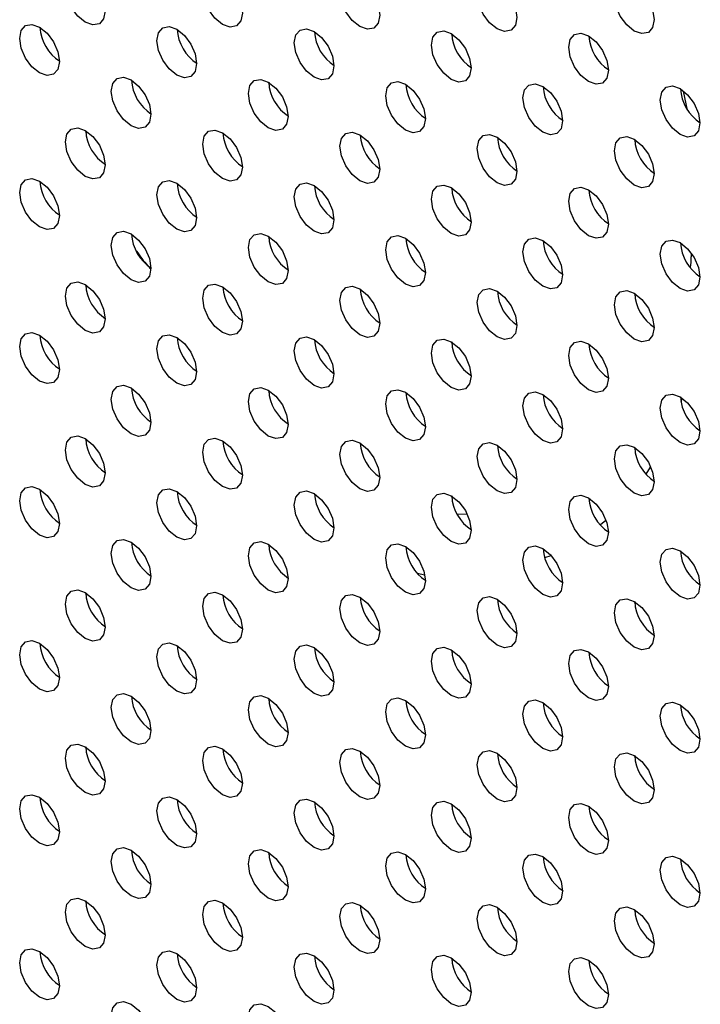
# Model space of a CAD drawing. Header units: millimetres. Extents: x 0 to 844, y -2 to 552.
# Tile 109 of 119: x 650.69 to 653.58, y 459.45 to 463.63. Entities that reach past the tile are written whole.
import ezdxf

# ---------------------------------------------------------------- set-up
doc = ezdxf.new("R2010")
doc.units = ezdxf.units.MM

msp = doc.modelspace()

# ---------------------------------------------------------------- linework, layer by layer
at = {"color": 8, "linetype": 'Continuous', "lineweight": 25}
for p, q in [((653.5221, 463.2455), (653.5039, 463.3255)), ((653.4948, 462.009), (653.4991, 462.0229)), ((653.3463, 461.7022), (653.3647, 461.7314)), ((652.5883, 461.5303), (652.5439, 461.5324)), ((653.1523, 461.4875), (653.1749, 461.5062)), ((652.9169, 461.3476), (652.9428, 461.3572)), ((652.3773, 461.2811), (652.4067, 461.2745))]:
    msp.add_line(p, q, dxfattribs=at)
at = {"color": 7, "linetype": 'Continuous', "lineweight": 25, "flags": 128}
for points in [[(650.8842, 463.7638), (650.8906, 463.7973), (650.9089, 463.8183), (650.9362, 463.8236), (650.9684, 463.8124), (651.0006, 463.7864), (651.0279, 463.7495), (651.0462, 463.7075), (651.0526, 463.6665), (651.0462, 463.633), (651.0279, 463.612), (651.0006, 463.6067), (650.9684, 463.6179), (650.9362, 463.6439), (650.9089, 463.6808), (650.8906, 463.7228), (650.8842, 463.7638)], [(651.4661, 463.7545), (651.4725, 463.788), (651.4908, 463.809), (651.5181, 463.8143), (651.5503, 463.8031), (651.5825, 463.7771), (651.6098, 463.7403), (651.6281, 463.6982), (651.6345, 463.6573), (651.6281, 463.6238), (651.6098, 463.6028), (651.5825, 463.5975), (651.5503, 463.6087), (651.5181, 463.6347), (651.4908, 463.6715), (651.4725, 463.7136), (651.4661, 463.7545)], [(652.048, 463.7452), (652.0544, 463.7787), (652.0726, 463.7998), (652.0999, 463.8051), (652.1322, 463.7939), (652.1644, 463.7679), (652.1917, 463.731), (652.2099, 463.6889), (652.2164, 463.648), (652.2099, 463.6145), (652.1917, 463.5935), (652.1644, 463.5882), (652.1322, 463.5994), (652.0999, 463.6254), (652.0726, 463.6623), (652.0544, 463.7043), (652.048, 463.7452)], [(652.6299, 463.736), (652.6363, 463.7695), (652.6545, 463.7905), (652.6818, 463.7958), (652.7141, 463.7846), (652.7463, 463.7586), (652.7736, 463.7218), (652.7918, 463.6797), (652.7982, 463.6388), (652.7918, 463.6053), (652.7736, 463.5843), (652.7463, 463.579), (652.7141, 463.5902), (652.6818, 463.6162), (652.6545, 463.653), (652.6363, 463.6951), (652.6299, 463.736)], [(653.2117, 463.7267), (653.2181, 463.7602), (653.2364, 463.7812), (653.2637, 463.7866), (653.2959, 463.7754), (653.3281, 463.7494), (653.3555, 463.7125), (653.3737, 463.6704), (653.3801, 463.6295), (653.3737, 463.596), (653.3555, 463.575), (653.3281, 463.5697), (653.2959, 463.5809), (653.2637, 463.6069), (653.2364, 463.6438), (653.2181, 463.6858), (653.2117, 463.7267)], [(650.6903, 463.5491), (650.6967, 463.5826), (650.7149, 463.6036), (650.7422, 463.6089), (650.7745, 463.5977), (650.8067, 463.5717), (650.834, 463.5348), (650.8522, 463.4928), (650.8587, 463.4519), (650.8522, 463.4183), (650.834, 463.3973), (650.8067, 463.392), (650.7745, 463.4032), (650.7422, 463.4292), (650.7149, 463.4661), (650.6967, 463.5082), (650.6903, 463.5491)], [(651.2721, 463.5398), (651.2785, 463.5733), (651.2968, 463.5943), (651.3241, 463.5996), (651.3563, 463.5884), (651.3885, 463.5624), (651.4159, 463.5256), (651.4341, 463.4835), (651.4405, 463.4426), (651.4341, 463.4091), (651.4159, 463.3881), (651.3885, 463.3828), (651.3563, 463.394), (651.3241, 463.42), (651.2968, 463.4568), (651.2785, 463.4989), (651.2721, 463.5398)], [(651.854, 463.5305), (651.8604, 463.5641), (651.8787, 463.5851), (651.906, 463.5904), (651.9382, 463.5792), (651.9704, 463.5532), (651.9978, 463.5163), (652.016, 463.4742), (652.0224, 463.4333), (652.016, 463.3998), (651.9978, 463.3788), (651.9704, 463.3735), (651.9382, 463.3847), (651.906, 463.4107), (651.8787, 463.4476), (651.8604, 463.4896), (651.854, 463.5305)], [(652.4359, 463.5213), (652.4423, 463.5548), (652.4606, 463.5758), (652.4879, 463.5811), (652.5201, 463.5699), (652.5523, 463.5439), (652.5796, 463.5071), (652.5979, 463.465), (652.6043, 463.4241), (652.5979, 463.3906), (652.5796, 463.3696), (652.5523, 463.3643), (652.5201, 463.3755), (652.4879, 463.4015), (652.4606, 463.4383), (652.4423, 463.4804), (652.4359, 463.5213)], [(653.0178, 463.512), (653.0242, 463.5455), (653.0424, 463.5666), (653.0698, 463.5719), (653.102, 463.5607), (653.1342, 463.5347), (653.1615, 463.4978), (653.1798, 463.4557), (653.1862, 463.4148), (653.1798, 463.3813), (653.1615, 463.3603), (653.1342, 463.355), (653.102, 463.3662), (653.0698, 463.3922), (653.0424, 463.4291), (653.0242, 463.4711), (653.0178, 463.512)], [(651.0782, 463.3251), (651.0846, 463.3586), (651.1029, 463.3796), (651.1302, 463.3849), (651.1624, 463.3737), (651.1946, 463.3477), (651.2219, 463.3109), (651.2402, 463.2688), (651.2466, 463.2279), (651.2402, 463.1944), (651.2219, 463.1734), (651.1946, 463.1681), (651.1624, 463.1793), (651.1302, 463.2053), (651.1029, 463.2421), (651.0846, 463.2842), (651.0782, 463.3251)], [(651.6601, 463.3159), (651.6665, 463.3494), (651.6847, 463.3704), (651.712, 463.3757), (651.7442, 463.3645), (651.7765, 463.3385), (651.8038, 463.3016), (651.822, 463.2596), (651.8284, 463.2187), (651.822, 463.1852), (651.8038, 463.1642), (651.7765, 463.1589), (651.7442, 463.17), (651.712, 463.196), (651.6847, 463.2329), (651.6665, 463.275), (651.6601, 463.3159)], [(652.2419, 463.3066), (652.2484, 463.3401), (652.2666, 463.3611), (652.2939, 463.3664), (652.3261, 463.3552), (652.3584, 463.3292), (652.3857, 463.2924), (652.4039, 463.2503), (652.4103, 463.2094), (652.4039, 463.1759), (652.3857, 463.1549), (652.3584, 463.1496), (652.3261, 463.1608), (652.2939, 463.1868), (652.2666, 463.2236), (652.2484, 463.2657), (652.2419, 463.3066)], [(652.8238, 463.2974), (652.8302, 463.3309), (652.8485, 463.3519), (652.8758, 463.3572), (652.908, 463.346), (652.9402, 463.32), (652.9675, 463.2831), (652.9858, 463.2411), (652.9922, 463.2002), (652.9858, 463.1667), (652.9675, 463.1456), (652.9402, 463.1403), (652.908, 463.1515), (652.8758, 463.1775), (652.8485, 463.2144), (652.8302, 463.2565), (652.8238, 463.2974)], [(653.4057, 463.2881), (653.4121, 463.3216), (653.4304, 463.3426), (653.4577, 463.3479), (653.4899, 463.3367), (653.5221, 463.3107), (653.5494, 463.2739), (653.5677, 463.2318), (653.5741, 463.1909), (653.5677, 463.1574), (653.5494, 463.1364), (653.5221, 463.1311), (653.4899, 463.1423), (653.4577, 463.1683), (653.4304, 463.2051), (653.4121, 463.2472), (653.4057, 463.2881)], [(650.8842, 463.1104), (650.8906, 463.1439), (650.9089, 463.1649), (650.9362, 463.1703), (650.9684, 463.1591), (651.0006, 463.1331), (651.0279, 463.0962), (651.0462, 463.0541), (651.0526, 463.0132), (651.0462, 462.9797), (651.0279, 462.9587), (651.0006, 462.9534), (650.9684, 462.9646), (650.9362, 462.9906), (650.9089, 463.0275), (650.8906, 463.0695), (650.8842, 463.1104)], [(651.4661, 463.1012), (651.4725, 463.1347), (651.4908, 463.1557), (651.5181, 463.161), (651.5503, 463.1498), (651.5825, 463.1238), (651.6098, 463.087), (651.6281, 463.0449), (651.6345, 463.004), (651.6281, 462.9705), (651.6098, 462.9495), (651.5825, 462.9442), (651.5503, 462.9554), (651.5181, 462.9814), (651.4908, 463.0182), (651.4725, 463.0603), (651.4661, 463.1012)], [(652.048, 463.0919), (652.0544, 463.1254), (652.0726, 463.1464), (652.0999, 463.1517), (652.1322, 463.1405), (652.1644, 463.1145), (652.1917, 463.0777), (652.2099, 463.0356), (652.2164, 462.9947), (652.2099, 462.9612), (652.1917, 462.9402), (652.1644, 462.9349), (652.1322, 462.9461), (652.0999, 462.9721), (652.0726, 463.009), (652.0544, 463.051), (652.048, 463.0919)], [(652.6299, 463.0827), (652.6363, 463.1162), (652.6545, 463.1372), (652.6818, 463.1425), (652.7141, 463.1313), (652.7463, 463.1053), (652.7736, 463.0684), (652.7918, 463.0264), (652.7982, 462.9855), (652.7918, 462.952), (652.7736, 462.931), (652.7463, 462.9256), (652.7141, 462.9368), (652.6818, 462.9628), (652.6545, 462.9997), (652.6363, 463.0418), (652.6299, 463.0827)], [(653.2117, 463.0734), (653.2181, 463.1069), (653.2364, 463.1279), (653.2637, 463.1332), (653.2959, 463.122), (653.3281, 463.096), (653.3555, 463.0592), (653.3737, 463.0171), (653.3801, 462.9762), (653.3737, 462.9427), (653.3555, 462.9217), (653.3281, 462.9164), (653.2959, 462.9276), (653.2637, 462.9536), (653.2364, 462.9904), (653.2181, 463.0325), (653.2117, 463.0734)], [(650.6903, 462.8957), (650.6967, 462.9292), (650.7149, 462.9503), (650.7422, 462.9556), (650.7745, 462.9444), (650.8067, 462.9184), (650.834, 462.8815), (650.8522, 462.8394), (650.8587, 462.7985), (650.8522, 462.765), (650.834, 462.744), (650.8067, 462.7387), (650.7745, 462.7499), (650.7422, 462.7759), (650.7149, 462.8128), (650.6967, 462.8548), (650.6903, 462.8957)], [(651.2721, 462.8865), (651.2785, 462.92), (651.2968, 462.941), (651.3241, 462.9463), (651.3563, 462.9351), (651.3885, 462.9091), (651.4159, 462.8723), (651.4341, 462.8302), (651.4405, 462.7893), (651.4341, 462.7558), (651.4159, 462.7348), (651.3885, 462.7295), (651.3563, 462.7407), (651.3241, 462.7667), (651.2968, 462.8035), (651.2785, 462.8456), (651.2721, 462.8865)], [(651.854, 462.8772), (651.8604, 462.9107), (651.8787, 462.9317), (651.906, 462.9371), (651.9382, 462.9259), (651.9704, 462.8999), (651.9978, 462.863), (652.016, 462.8209), (652.0224, 462.78), (652.016, 462.7465), (651.9978, 462.7255), (651.9704, 462.7202), (651.9382, 462.7314), (651.906, 462.7574), (651.8787, 462.7943), (651.8604, 462.8363), (651.854, 462.8772)], [(652.4359, 462.868), (652.4423, 462.9015), (652.4606, 462.9225), (652.4879, 462.9278), (652.5201, 462.9166), (652.5523, 462.8906), (652.5796, 462.8538), (652.5979, 462.8117), (652.6043, 462.7708), (652.5979, 462.7373), (652.5796, 462.7163), (652.5523, 462.711), (652.5201, 462.7222), (652.4879, 462.7482), (652.4606, 462.785), (652.4423, 462.8271), (652.4359, 462.868)], [(653.0178, 462.8587), (653.0242, 462.8922), (653.0424, 462.9132), (653.0698, 462.9185), (653.102, 462.9073), (653.1342, 462.8813), (653.1615, 462.8445), (653.1798, 462.8024), (653.1862, 462.7615), (653.1798, 462.728), (653.1615, 462.707), (653.1342, 462.7017), (653.102, 462.7129), (653.0698, 462.7389), (653.0424, 462.7757), (653.0242, 462.8178), (653.0178, 462.8587)], [(651.0782, 462.6718), (651.0846, 462.7053), (651.1029, 462.7263), (651.1302, 462.7316), (651.1624, 462.7204), (651.1946, 462.6944), (651.2219, 462.6576), (651.2402, 462.6155), (651.2466, 462.5746), (651.2402, 462.5411), (651.2219, 462.5201), (651.1946, 462.5148), (651.1624, 462.526), (651.1302, 462.552), (651.1029, 462.5888), (651.0846, 462.6309), (651.0782, 462.6718)], [(651.6601, 462.6626), (651.6665, 462.6961), (651.6847, 462.7171), (651.712, 462.7224), (651.7442, 462.7112), (651.7765, 462.6852), (651.8038, 462.6483), (651.822, 462.6063), (651.8284, 462.5654), (651.822, 462.5318), (651.8038, 462.5108), (651.7765, 462.5055), (651.7442, 462.5167), (651.712, 462.5427), (651.6847, 462.5796), (651.6665, 462.6217), (651.6601, 462.6626)], [(652.2419, 462.6533), (652.2484, 462.6868), (652.2666, 462.7078), (652.2939, 462.7131), (652.3261, 462.7019), (652.3584, 462.6759), (652.3857, 462.6391), (652.4039, 462.597), (652.4103, 462.5561), (652.4039, 462.5226), (652.3857, 462.5016), (652.3584, 462.4963), (652.3261, 462.5075), (652.2939, 462.5335), (652.2666, 462.5703), (652.2484, 462.6124), (652.2419, 462.6533)], [(652.8238, 462.644), (652.8302, 462.6776), (652.8485, 462.6986), (652.8758, 462.7039), (652.908, 462.6927), (652.9402, 462.6667), (652.9675, 462.6298), (652.9858, 462.5877), (652.9922, 462.5468), (652.9858, 462.5133), (652.9675, 462.4923), (652.9402, 462.487), (652.908, 462.4982), (652.8758, 462.5242), (652.8485, 462.5611), (652.8302, 462.6031), (652.8238, 462.644)], [(653.4057, 462.6348), (653.4121, 462.6683), (653.4304, 462.6893), (653.4577, 462.6946), (653.4899, 462.6834), (653.5221, 462.6574), (653.5494, 462.6206), (653.5677, 462.5785), (653.5741, 462.5376), (653.5677, 462.5041), (653.5494, 462.4831), (653.5221, 462.4778), (653.4899, 462.489), (653.4577, 462.515), (653.4304, 462.5518), (653.4121, 462.5939), (653.4057, 462.6348)], [(650.8842, 462.4571), (650.8906, 462.4906), (650.9089, 462.5116), (650.9362, 462.5169), (650.9684, 462.5057), (651.0006, 462.4797), (651.0279, 462.4429), (651.0462, 462.4008), (651.0526, 462.3599), (651.0462, 462.3264), (651.0279, 462.3054), (651.0006, 462.3001), (650.9684, 462.3113), (650.9362, 462.3373), (650.9089, 462.3741), (650.8906, 462.4162), (650.8842, 462.4571)], [(651.4661, 462.4479), (651.4725, 462.4814), (651.4908, 462.5024), (651.5181, 462.5077), (651.5503, 462.4965), (651.5825, 462.4705), (651.6098, 462.4336), (651.6281, 462.3916), (651.6345, 462.3507), (651.6281, 462.3172), (651.6098, 462.2961), (651.5825, 462.2908), (651.5503, 462.302), (651.5181, 462.328), (651.4908, 462.3649), (651.4725, 462.407), (651.4661, 462.4479)], [(652.048, 462.4386), (652.0544, 462.4721), (652.0726, 462.4931), (652.0999, 462.4984), (652.1322, 462.4872), (652.1644, 462.4612), (652.1917, 462.4244), (652.2099, 462.3823), (652.2164, 462.3414), (652.2099, 462.3079), (652.1917, 462.2869), (652.1644, 462.2816), (652.1322, 462.2928), (652.0999, 462.3188), (652.0726, 462.3556), (652.0544, 462.3977), (652.048, 462.4386)], [(652.6299, 462.4294), (652.6363, 462.4629), (652.6545, 462.4839), (652.6818, 462.4892), (652.7141, 462.478), (652.7463, 462.452), (652.7736, 462.4151), (652.7918, 462.3731), (652.7982, 462.3321), (652.7918, 462.2986), (652.7736, 462.2776), (652.7463, 462.2723), (652.7141, 462.2835), (652.6818, 462.3095), (652.6545, 462.3464), (652.6363, 462.3884), (652.6299, 462.4294)], [(653.2117, 462.4201), (653.2181, 462.4536), (653.2364, 462.4746), (653.2637, 462.4799), (653.2959, 462.4687), (653.3281, 462.4427), (653.3555, 462.4059), (653.3737, 462.3638), (653.3801, 462.3229), (653.3737, 462.2894), (653.3555, 462.2684), (653.3281, 462.2631), (653.2959, 462.2743), (653.2637, 462.3003), (653.2364, 462.3371), (653.2181, 462.3792), (653.2117, 462.4201)], [(650.6903, 462.2424), (650.6967, 462.2759), (650.7149, 462.2969), (650.7422, 462.3022), (650.7745, 462.291), (650.8067, 462.265), (650.834, 462.2282), (650.8522, 462.1861), (650.8587, 462.1452), (650.8522, 462.1117), (650.834, 462.0907), (650.8067, 462.0854), (650.7745, 462.0966), (650.7422, 462.1226), (650.7149, 462.1594), (650.6967, 462.2015), (650.6903, 462.2424)], [(651.2721, 462.2332), (651.2785, 462.2667), (651.2968, 462.2877), (651.3241, 462.293), (651.3563, 462.2818), (651.3885, 462.2558), (651.4159, 462.219), (651.4341, 462.1769), (651.4405, 462.136), (651.4341, 462.1025), (651.4159, 462.0815), (651.3885, 462.0762), (651.3563, 462.0874), (651.3241, 462.1134), (651.2968, 462.1502), (651.2785, 462.1923), (651.2721, 462.2332)], [(651.854, 462.2239), (651.8604, 462.2574), (651.8787, 462.2784), (651.906, 462.2837), (651.9382, 462.2725), (651.9704, 462.2465), (651.9978, 462.2097), (652.016, 462.1676), (652.0224, 462.1267), (652.016, 462.0932), (651.9978, 462.0722), (651.9704, 462.0669), (651.9382, 462.0781), (651.906, 462.1041), (651.8787, 462.1409), (651.8604, 462.183), (651.854, 462.2239)], [(652.4359, 462.2147), (652.4423, 462.2482), (652.4606, 462.2692), (652.4879, 462.2745), (652.5201, 462.2633), (652.5523, 462.2373), (652.5796, 462.2005), (652.5979, 462.1584), (652.6043, 462.1175), (652.5979, 462.084), (652.5796, 462.063), (652.5523, 462.0577), (652.5201, 462.0689), (652.4879, 462.0949), (652.4606, 462.1317), (652.4423, 462.1738), (652.4359, 462.2147)], [(653.0178, 462.2054), (653.0242, 462.2389), (653.0424, 462.2599), (653.0698, 462.2652), (653.102, 462.254), (653.1342, 462.228), (653.1615, 462.1912), (653.1798, 462.1491), (653.1862, 462.1082), (653.1798, 462.0747), (653.1615, 462.0537), (653.1342, 462.0484), (653.102, 462.0596), (653.0698, 462.0856), (653.0424, 462.1224), (653.0242, 462.1645), (653.0178, 462.2054)], [(651.0782, 462.0185), (651.0846, 462.052), (651.1029, 462.073), (651.1302, 462.0783), (651.1624, 462.0671), (651.1946, 462.0411), (651.2219, 462.0043), (651.2402, 461.9622), (651.2466, 461.9213), (651.2402, 461.8878), (651.2219, 461.8668), (651.1946, 461.8615), (651.1624, 461.8727), (651.1302, 461.8987), (651.1029, 461.9355), (651.0846, 461.9776), (651.0782, 462.0185)], [(651.6601, 462.0092), (651.6665, 462.0427), (651.6847, 462.0638), (651.712, 462.0691), (651.7442, 462.0579), (651.7765, 462.0319), (651.8038, 461.995), (651.822, 461.9529), (651.8284, 461.912), (651.822, 461.8785), (651.8038, 461.8575), (651.7765, 461.8522), (651.7442, 461.8634), (651.712, 461.8894), (651.6847, 461.9263), (651.6665, 461.9683), (651.6601, 462.0092)], [(652.2419, 462), (652.2484, 462.0335), (652.2666, 462.0545), (652.2939, 462.0598), (652.3261, 462.0486), (652.3584, 462.0226), (652.3857, 461.9858), (652.4039, 461.9437), (652.4103, 461.9028), (652.4039, 461.8693), (652.3857, 461.8483), (652.3584, 461.843), (652.3261, 461.8542), (652.2939, 461.8802), (652.2666, 461.917), (652.2484, 461.9591), (652.2419, 462)], [(652.8238, 461.9907), (652.8302, 462.0242), (652.8485, 462.0452), (652.8758, 462.0506), (652.908, 462.0394), (652.9402, 462.0134), (652.9675, 461.9765), (652.9858, 461.9344), (652.9922, 461.8935), (652.9858, 461.86), (652.9675, 461.839), (652.9402, 461.8337), (652.908, 461.8449), (652.8758, 461.8709), (652.8485, 461.9078), (652.8302, 461.9498), (652.8238, 461.9907)], [(653.4057, 461.9815), (653.4121, 462.015), (653.4304, 462.036), (653.4577, 462.0413), (653.4899, 462.0301), (653.5221, 462.0041), (653.5494, 461.9672), (653.5677, 461.9252), (653.5741, 461.8843), (653.5677, 461.8508), (653.5494, 461.8298), (653.5221, 461.8245), (653.4899, 461.8357), (653.4577, 461.8617), (653.4304, 461.8985), (653.4121, 461.9406), (653.4057, 461.9815)], [(650.8842, 461.8038), (650.8906, 461.8373), (650.9089, 461.8583), (650.9362, 461.8636), (650.9684, 461.8524), (651.0006, 461.8264), (651.0279, 461.7896), (651.0462, 461.7475), (651.0526, 461.7066), (651.0462, 461.6731), (651.0279, 461.6521), (651.0006, 461.6468), (650.9684, 461.658), (650.9362, 461.684), (650.9089, 461.7208), (650.8906, 461.7629), (650.8842, 461.8038)], [(651.4661, 461.7945), (651.4725, 461.8281), (651.4908, 461.8491), (651.5181, 461.8544), (651.5503, 461.8432), (651.5825, 461.8172), (651.6098, 461.7803), (651.6281, 461.7382), (651.6345, 461.6973), (651.6281, 461.6638), (651.6098, 461.6428), (651.5825, 461.6375), (651.5503, 461.6487), (651.5181, 461.6747), (651.4908, 461.7116), (651.4725, 461.7536), (651.4661, 461.7945)], [(652.048, 461.7853), (652.0544, 461.8188), (652.0726, 461.8398), (652.0999, 461.8451), (652.1322, 461.8339), (652.1644, 461.8079), (652.1917, 461.7711), (652.2099, 461.729), (652.2164, 461.6881), (652.2099, 461.6546), (652.1917, 461.6336), (652.1644, 461.6283), (652.1322, 461.6395), (652.0999, 461.6655), (652.0726, 461.7023), (652.0544, 461.7444), (652.048, 461.7853)], [(652.6299, 461.776), (652.6363, 461.8095), (652.6545, 461.8305), (652.6818, 461.8359), (652.7141, 461.8247), (652.7463, 461.7987), (652.7736, 461.7618), (652.7918, 461.7197), (652.7982, 461.6788), (652.7918, 461.6453), (652.7736, 461.6243), (652.7463, 461.619), (652.7141, 461.6302), (652.6818, 461.6562), (652.6545, 461.6931), (652.6363, 461.7351), (652.6299, 461.776)], [(653.2117, 461.7668), (653.2181, 461.8003), (653.2364, 461.8213), (653.2637, 461.8266), (653.2959, 461.8154), (653.3281, 461.7894), (653.3555, 461.7526), (653.3737, 461.7105), (653.3801, 461.6696), (653.3737, 461.6361), (653.3555, 461.6151), (653.3281, 461.6098), (653.2959, 461.621), (653.2637, 461.647), (653.2364, 461.6838), (653.2181, 461.7259), (653.2117, 461.7668)], [(650.6903, 461.5891), (650.6967, 461.6226), (650.7149, 461.6436), (650.7422, 461.6489), (650.7745, 461.6377), (650.8067, 461.6117), (650.834, 461.5749), (650.8522, 461.5328), (650.8587, 461.4919), (650.8522, 461.4584), (650.834, 461.4374), (650.8067, 461.4321), (650.7745, 461.4433), (650.7422, 461.4693), (650.7149, 461.5061), (650.6967, 461.5482), (650.6903, 461.5891)], [(651.2721, 461.5799), (651.2785, 461.6134), (651.2968, 461.6344), (651.3241, 461.6397), (651.3563, 461.6285), (651.3885, 461.6025), (651.4159, 461.5656), (651.4341, 461.5236), (651.4405, 461.4827), (651.4341, 461.4492), (651.4159, 461.4282), (651.3885, 461.4228), (651.3563, 461.434), (651.3241, 461.46), (651.2968, 461.4969), (651.2785, 461.539), (651.2721, 461.5799)], [(651.854, 461.5706), (651.8604, 461.6041), (651.8787, 461.6251), (651.906, 461.6304), (651.9382, 461.6192), (651.9704, 461.5932), (651.9978, 461.5564), (652.016, 461.5143), (652.0224, 461.4734), (652.016, 461.4399), (651.9978, 461.4189), (651.9704, 461.4136), (651.9382, 461.4248), (651.906, 461.4508), (651.8787, 461.4876), (651.8604, 461.5297), (651.854, 461.5706)], [(652.4359, 461.5614), (652.4423, 461.5949), (652.4606, 461.6159), (652.4879, 461.6212), (652.5201, 461.61), (652.5523, 461.584), (652.5796, 461.5471), (652.5979, 461.5051), (652.6043, 461.4642), (652.5979, 461.4307), (652.5796, 461.4096), (652.5523, 461.4043), (652.5201, 461.4155), (652.4879, 461.4415), (652.4606, 461.4784), (652.4423, 461.5205), (652.4359, 461.5614)], [(653.0178, 461.5521), (653.0242, 461.5856), (653.0424, 461.6066), (653.0698, 461.6119), (653.102, 461.6007), (653.1342, 461.5747), (653.1615, 461.5379), (653.1798, 461.4958), (653.1862, 461.4549), (653.1798, 461.4214), (653.1615, 461.4004), (653.1342, 461.3951), (653.102, 461.4063), (653.0698, 461.4323), (653.0424, 461.4691), (653.0242, 461.5112), (653.0178, 461.5521)], [(651.0782, 461.3652), (651.0846, 461.3987), (651.1029, 461.4197), (651.1302, 461.425), (651.1624, 461.4138), (651.1946, 461.3878), (651.2219, 461.3509), (651.2402, 461.3089), (651.2466, 461.268), (651.2402, 461.2345), (651.2219, 461.2135), (651.1946, 461.2082), (651.1624, 461.2194), (651.1302, 461.2454), (651.1029, 461.2822), (651.0846, 461.3243), (651.0782, 461.3652)], [(651.6601, 461.3559), (651.6665, 461.3894), (651.6847, 461.4104), (651.712, 461.4157), (651.7442, 461.4045), (651.7765, 461.3785), (651.8038, 461.3417), (651.822, 461.2996), (651.8284, 461.2587), (651.822, 461.2252), (651.8038, 461.2042), (651.7765, 461.1989), (651.7442, 461.2101), (651.712, 461.2361), (651.6847, 461.2729), (651.6665, 461.315), (651.6601, 461.3559)], [(652.2419, 461.3467), (652.2484, 461.3802), (652.2666, 461.4012), (652.2939, 461.4065), (652.3261, 461.3953), (652.3584, 461.3693), (652.3857, 461.3324), (652.4039, 461.2904), (652.4103, 461.2495), (652.4039, 461.216), (652.3857, 461.195), (652.3584, 461.1896), (652.3261, 461.2008), (652.2939, 461.2268), (652.2666, 461.2637), (652.2484, 461.3058), (652.2419, 461.3467)], [(652.8238, 461.3374), (652.8302, 461.3709), (652.8485, 461.3919), (652.8758, 461.3972), (652.908, 461.386), (652.9402, 461.36), (652.9675, 461.3232), (652.9858, 461.2811), (652.9922, 461.2402), (652.9858, 461.2067), (652.9675, 461.1857), (652.9402, 461.1804), (652.908, 461.1916), (652.8758, 461.2176), (652.8485, 461.2544), (652.8302, 461.2965), (652.8238, 461.3374)], [(653.4057, 461.3282), (653.4121, 461.3617), (653.4304, 461.3827), (653.4577, 461.388), (653.4899, 461.3768), (653.5221, 461.3508), (653.5494, 461.3139), (653.5677, 461.2719), (653.5741, 461.231), (653.5677, 461.1974), (653.5494, 461.1764), (653.5221, 461.1711), (653.4899, 461.1823), (653.4577, 461.2083), (653.4304, 461.2452), (653.4121, 461.2873), (653.4057, 461.3282)], [(650.8842, 461.1505), (650.8906, 461.184), (650.9089, 461.205), (650.9362, 461.2103), (650.9684, 461.1991), (651.0006, 461.1731), (651.0279, 461.1363), (651.0462, 461.0942), (651.0526, 461.0533), (651.0462, 461.0198), (651.0279, 460.9988), (651.0006, 460.9935), (650.9684, 461.0047), (650.9362, 461.0307), (650.9089, 461.0675), (650.8906, 461.1096), (650.8842, 461.1505)], [(651.4661, 461.1412), (651.4725, 461.1747), (651.4908, 461.1957), (651.5181, 461.201), (651.5503, 461.1899), (651.5825, 461.1639), (651.6098, 461.127), (651.6281, 461.0849), (651.6345, 461.044), (651.6281, 461.0105), (651.6098, 460.9895), (651.5825, 460.9842), (651.5503, 460.9954), (651.5181, 461.0214), (651.4908, 461.0583), (651.4725, 461.1003), (651.4661, 461.1412)], [(652.048, 461.132), (652.0544, 461.1655), (652.0726, 461.1865), (652.0999, 461.1918), (652.1322, 461.1806), (652.1644, 461.1546), (652.1917, 461.1178), (652.2099, 461.0757), (652.2164, 461.0348), (652.2099, 461.0013), (652.1917, 460.9803), (652.1644, 460.975), (652.1322, 460.9862), (652.0999, 461.0122), (652.0726, 461.049), (652.0544, 461.0911), (652.048, 461.132)], [(652.6299, 461.1227), (652.6363, 461.1562), (652.6545, 461.1772), (652.6818, 461.1825), (652.7141, 461.1713), (652.7463, 461.1453), (652.7736, 461.1085), (652.7918, 461.0664), (652.7982, 461.0255), (652.7918, 460.992), (652.7736, 460.971), (652.7463, 460.9657), (652.7141, 460.9769), (652.6818, 461.0029), (652.6545, 461.0397), (652.6363, 461.0818), (652.6299, 461.1227)], [(653.2117, 461.1135), (653.2181, 461.147), (653.2364, 461.168), (653.2637, 461.1733), (653.2959, 461.1621), (653.3281, 461.1361), (653.3555, 461.0993), (653.3737, 461.0572), (653.3801, 461.0163), (653.3737, 460.9828), (653.3555, 460.9618), (653.3281, 460.9565), (653.2959, 460.9677), (653.2637, 460.9937), (653.2364, 461.0305), (653.2181, 461.0726), (653.2117, 461.1135)], [(650.6903, 460.9358), (650.6967, 460.9693), (650.7149, 460.9903), (650.7422, 460.9956), (650.7745, 460.9844), (650.8067, 460.9584), (650.834, 460.9216), (650.8522, 460.8795), (650.8587, 460.8386), (650.8522, 460.8051), (650.834, 460.7841), (650.8067, 460.7788), (650.7745, 460.79), (650.7422, 460.816), (650.7149, 460.8528), (650.6967, 460.8949), (650.6903, 460.9358)], [(651.2721, 460.9266), (651.2785, 460.9601), (651.2968, 460.9811), (651.3241, 460.9864), (651.3563, 460.9752), (651.3885, 460.9492), (651.4159, 460.9123), (651.4341, 460.8703), (651.4405, 460.8294), (651.4341, 460.7958), (651.4159, 460.7748), (651.3885, 460.7695), (651.3563, 460.7807), (651.3241, 460.8067), (651.2968, 460.8436), (651.2785, 460.8857), (651.2721, 460.9266)], [(651.854, 460.9173), (651.8604, 460.9508), (651.8787, 460.9718), (651.906, 460.9771), (651.9382, 460.9659), (651.9704, 460.9399), (651.9978, 460.9031), (652.016, 460.861), (652.0224, 460.8201), (652.016, 460.7866), (651.9978, 460.7656), (651.9704, 460.7603), (651.9382, 460.7715), (651.906, 460.7975), (651.8787, 460.8343), (651.8604, 460.8764), (651.854, 460.9173)], [(652.4359, 460.908), (652.4423, 460.9416), (652.4606, 460.9626), (652.4879, 460.9679), (652.5201, 460.9567), (652.5523, 460.9307), (652.5796, 460.8938), (652.5979, 460.8517), (652.6043, 460.8108), (652.5979, 460.7773), (652.5796, 460.7563), (652.5523, 460.751), (652.5201, 460.7622), (652.4879, 460.7882), (652.4606, 460.8251), (652.4423, 460.8671), (652.4359, 460.908)], [(653.0178, 460.8988), (653.0242, 460.9323), (653.0424, 460.9533), (653.0698, 460.9586), (653.102, 460.9474), (653.1342, 460.9214), (653.1615, 460.8846), (653.1798, 460.8425), (653.1862, 460.8016), (653.1798, 460.7681), (653.1615, 460.7471), (653.1342, 460.7418), (653.102, 460.753), (653.0698, 460.779), (653.0424, 460.8158), (653.0242, 460.8579), (653.0178, 460.8988)], [(651.0782, 460.7119), (651.0846, 460.7454), (651.1029, 460.7664), (651.1302, 460.7717), (651.1624, 460.7605), (651.1946, 460.7345), (651.2219, 460.6976), (651.2402, 460.6556), (651.2466, 460.6147), (651.2402, 460.5812), (651.2219, 460.5601), (651.1946, 460.5548), (651.1624, 460.566), (651.1302, 460.592), (651.1029, 460.6289), (651.0846, 460.671), (651.0782, 460.7119)], [(651.6601, 460.7026), (651.6665, 460.7361), (651.6847, 460.7571), (651.712, 460.7624), (651.7442, 460.7512), (651.7765, 460.7252), (651.8038, 460.6884), (651.822, 460.6463), (651.8284, 460.6054), (651.822, 460.5719), (651.8038, 460.5509), (651.7765, 460.5456), (651.7442, 460.5568), (651.712, 460.5828), (651.6847, 460.6196), (651.6665, 460.6617), (651.6601, 460.7026)], [(652.2419, 460.6934), (652.2484, 460.7269), (652.2666, 460.7479), (652.2939, 460.7532), (652.3261, 460.742), (652.3584, 460.716), (652.3857, 460.6791), (652.4039, 460.6371), (652.4103, 460.5961), (652.4039, 460.5626), (652.3857, 460.5416), (652.3584, 460.5363), (652.3261, 460.5475), (652.2939, 460.5735), (652.2666, 460.6104), (652.2484, 460.6524), (652.2419, 460.6934)], [(652.8238, 460.6841), (652.8302, 460.7176), (652.8485, 460.7386), (652.8758, 460.7439), (652.908, 460.7327), (652.9402, 460.7067), (652.9675, 460.6699), (652.9858, 460.6278), (652.9922, 460.5869), (652.9858, 460.5534), (652.9675, 460.5324), (652.9402, 460.5271), (652.908, 460.5383), (652.8758, 460.5643), (652.8485, 460.6011), (652.8302, 460.6432), (652.8238, 460.6841)], [(653.4057, 460.6748), (653.4121, 460.7083), (653.4304, 460.7294), (653.4577, 460.7347), (653.4899, 460.7235), (653.5221, 460.6975), (653.5494, 460.6606), (653.5677, 460.6185), (653.5741, 460.5776), (653.5677, 460.5441), (653.5494, 460.5231), (653.5221, 460.5178), (653.4899, 460.529), (653.4577, 460.555), (653.4304, 460.5919), (653.4121, 460.6339), (653.4057, 460.6748)], [(650.8842, 460.4972), (650.8906, 460.5307), (650.9089, 460.5517), (650.9362, 460.557), (650.9684, 460.5458), (651.0006, 460.5198), (651.0279, 460.483), (651.0462, 460.4409), (651.0526, 460.4), (651.0462, 460.3665), (651.0279, 460.3455), (651.0006, 460.3402), (650.9684, 460.3514), (650.9362, 460.3774), (650.9089, 460.4142), (650.8906, 460.4563), (650.8842, 460.4972)], [(651.4661, 460.4879), (651.4725, 460.5214), (651.4908, 460.5424), (651.5181, 460.5477), (651.5503, 460.5365), (651.5825, 460.5105), (651.6098, 460.4737), (651.6281, 460.4316), (651.6345, 460.3907), (651.6281, 460.3572), (651.6098, 460.3362), (651.5825, 460.3309), (651.5503, 460.3421), (651.5181, 460.3681), (651.4908, 460.4049), (651.4725, 460.447), (651.4661, 460.4879)], [(652.048, 460.4787), (652.0544, 460.5122), (652.0726, 460.5332), (652.0999, 460.5385), (652.1322, 460.5273), (652.1644, 460.5013), (652.1917, 460.4644), (652.2099, 460.4224), (652.2164, 460.3815), (652.2099, 460.348), (652.1917, 460.327), (652.1644, 460.3217), (652.1322, 460.3329), (652.0999, 460.3589), (652.0726, 460.3957), (652.0544, 460.4378), (652.048, 460.4787)], [(652.6299, 460.4694), (652.6363, 460.5029), (652.6545, 460.5239), (652.6818, 460.5292), (652.7141, 460.518), (652.7463, 460.492), (652.7736, 460.4552), (652.7918, 460.4131), (652.7982, 460.3722), (652.7918, 460.3387), (652.7736, 460.3177), (652.7463, 460.3124), (652.7141, 460.3236), (652.6818, 460.3496), (652.6545, 460.3864), (652.6363, 460.4285), (652.6299, 460.4694)], [(653.2117, 460.4602), (653.2181, 460.4937), (653.2364, 460.5147), (653.2637, 460.52), (653.2959, 460.5088), (653.3281, 460.4828), (653.3555, 460.4459), (653.3737, 460.4039), (653.3801, 460.363), (653.3737, 460.3295), (653.3555, 460.3085), (653.3281, 460.3031), (653.2959, 460.3143), (653.2637, 460.3403), (653.2364, 460.3772), (653.2181, 460.4193), (653.2117, 460.4602)], [(650.6903, 460.2825), (650.6967, 460.316), (650.7149, 460.337), (650.7422, 460.3423), (650.7745, 460.3311), (650.8067, 460.3051), (650.834, 460.2683), (650.8522, 460.2262), (650.8587, 460.1853), (650.8522, 460.1518), (650.834, 460.1308), (650.8067, 460.1255), (650.7745, 460.1367), (650.7422, 460.1627), (650.7149, 460.1995), (650.6967, 460.2416), (650.6903, 460.2825)], [(651.2721, 460.2732), (651.2785, 460.3067), (651.2968, 460.3277), (651.3241, 460.3331), (651.3563, 460.3219), (651.3885, 460.2959), (651.4159, 460.259), (651.4341, 460.2169), (651.4405, 460.176), (651.4341, 460.1425), (651.4159, 460.1215), (651.3885, 460.1162), (651.3563, 460.1274), (651.3241, 460.1534), (651.2968, 460.1903), (651.2785, 460.2323), (651.2721, 460.2732)], [(651.854, 460.264), (651.8604, 460.2975), (651.8787, 460.3185), (651.906, 460.3238), (651.9382, 460.3126), (651.9704, 460.2866), (651.9978, 460.2498), (652.016, 460.2077), (652.0224, 460.1668), (652.016, 460.1333), (651.9978, 460.1123), (651.9704, 460.107), (651.9382, 460.1182), (651.906, 460.1442), (651.8787, 460.181), (651.8604, 460.2231), (651.854, 460.264)], [(652.4359, 460.2547), (652.4423, 460.2882), (652.4606, 460.3092), (652.4879, 460.3145), (652.5201, 460.3033), (652.5523, 460.2774), (652.5796, 460.2405), (652.5979, 460.1984), (652.6043, 460.1575), (652.5979, 460.124), (652.5796, 460.103), (652.5523, 460.0977), (652.5201, 460.1089), (652.4879, 460.1349), (652.4606, 460.1718), (652.4423, 460.2138), (652.4359, 460.2547)], [(653.0178, 460.2455), (653.0242, 460.279), (653.0424, 460.3), (653.0698, 460.3053), (653.102, 460.2941), (653.1342, 460.2681), (653.1615, 460.2312), (653.1798, 460.1892), (653.1862, 460.1483), (653.1798, 460.1148), (653.1615, 460.0938), (653.1342, 460.0884), (653.102, 460.0996), (653.0698, 460.1256), (653.0424, 460.1625), (653.0242, 460.2046), (653.0178, 460.2455)], [(651.0782, 460.0585), (651.0846, 460.092), (651.1029, 460.1131), (651.1302, 460.1184), (651.1624, 460.1072), (651.1946, 460.0812), (651.2219, 460.0443), (651.2402, 460.0022), (651.2466, 459.9613), (651.2402, 459.9278), (651.2219, 459.9068), (651.1946, 459.9015), (651.1624, 459.9127), (651.1302, 459.9387), (651.1029, 459.9756), (651.0846, 460.0176), (651.0782, 460.0585)], [(651.6601, 460.0493), (651.6665, 460.0828), (651.6847, 460.1038), (651.712, 460.1091), (651.7442, 460.0979), (651.7765, 460.0719), (651.8038, 460.0351), (651.822, 459.993), (651.8284, 459.9521), (651.822, 459.9186), (651.8038, 459.8976), (651.7765, 459.8923), (651.7442, 459.9035), (651.712, 459.9295), (651.6847, 459.9663), (651.6665, 460.0084), (651.6601, 460.0493)], [(652.2419, 460.04), (652.2484, 460.0735), (652.2666, 460.0945), (652.2939, 460.0999), (652.3261, 460.0887), (652.3584, 460.0627), (652.3857, 460.0258), (652.4039, 459.9837), (652.4103, 459.9428), (652.4039, 459.9093), (652.3857, 459.8883), (652.3584, 459.883), (652.3261, 459.8942), (652.2939, 459.9202), (652.2666, 459.9571), (652.2484, 459.9991), (652.2419, 460.04)], [(652.8238, 460.0308), (652.8302, 460.0643), (652.8485, 460.0853), (652.8758, 460.0906), (652.908, 460.0794), (652.9402, 460.0534), (652.9675, 460.0166), (652.9858, 459.9745), (652.9922, 459.9336), (652.9858, 459.9001), (652.9675, 459.8791), (652.9402, 459.8738), (652.908, 459.885), (652.8758, 459.911), (652.8485, 459.9478), (652.8302, 459.9899), (652.8238, 460.0308)], [(653.4057, 460.0215), (653.4121, 460.055), (653.4304, 460.076), (653.4577, 460.0813), (653.4899, 460.0701), (653.5221, 460.0441), (653.5494, 460.0073), (653.5677, 459.9652), (653.5741, 459.9243), (653.5677, 459.8908), (653.5494, 459.8698), (653.5221, 459.8645), (653.4899, 459.8757), (653.4577, 459.9017), (653.4304, 459.9385), (653.4121, 459.9806), (653.4057, 460.0215)], [(650.8842, 459.8439), (650.8906, 459.8774), (650.9089, 459.8984), (650.9362, 459.9037), (650.9684, 459.8925), (651.0006, 459.8665), (651.0279, 459.8296), (651.0462, 459.7876), (651.0526, 459.7467), (651.0462, 459.7132), (651.0279, 459.6922), (651.0006, 459.6868), (650.9684, 459.698), (650.9362, 459.724), (650.9089, 459.7609), (650.8906, 459.803), (650.8842, 459.8439)], [(651.4661, 459.8346), (651.4725, 459.8681), (651.4908, 459.8891), (651.5181, 459.8944), (651.5503, 459.8832), (651.5825, 459.8572), (651.6098, 459.8204), (651.6281, 459.7783), (651.6345, 459.7374), (651.6281, 459.7039), (651.6098, 459.6829), (651.5825, 459.6776), (651.5503, 459.6888), (651.5181, 459.7148), (651.4908, 459.7516), (651.4725, 459.7937), (651.4661, 459.8346)], [(652.048, 459.8254), (652.0544, 459.8589), (652.0726, 459.8799), (652.0999, 459.8852), (652.1322, 459.874), (652.1644, 459.848), (652.1917, 459.8111), (652.2099, 459.7691), (652.2164, 459.7282), (652.2099, 459.6947), (652.1917, 459.6736), (652.1644, 459.6683), (652.1322, 459.6795), (652.0999, 459.7055), (652.0726, 459.7424), (652.0544, 459.7845), (652.048, 459.8254)], [(652.6299, 459.8161), (652.6363, 459.8496), (652.6545, 459.8706), (652.6818, 459.8759), (652.7141, 459.8647), (652.7463, 459.8387), (652.7736, 459.8019), (652.7918, 459.7598), (652.7982, 459.7189), (652.7918, 459.6854), (652.7736, 459.6644), (652.7463, 459.6591), (652.7141, 459.6703), (652.6818, 459.6963), (652.6545, 459.7331), (652.6363, 459.7752), (652.6299, 459.8161)], [(653.2117, 459.8069), (653.2181, 459.8404), (653.2364, 459.8614), (653.2637, 459.8667), (653.2959, 459.8555), (653.3281, 459.8295), (653.3555, 459.7926), (653.3737, 459.7506), (653.3801, 459.7096), (653.3737, 459.6761), (653.3555, 459.6551), (653.3281, 459.6498), (653.2959, 459.661), (653.2637, 459.687), (653.2364, 459.7239), (653.2181, 459.7659), (653.2117, 459.8069)], [(650.6903, 459.6292), (650.6967, 459.6627), (650.7149, 459.6837), (650.7422, 459.689), (650.7745, 459.6778), (650.8067, 459.6518), (650.834, 459.6149), (650.8522, 459.5729), (650.8587, 459.532), (650.8522, 459.4985), (650.834, 459.4775), (650.8067, 459.4722), (650.7745, 459.4834), (650.7422, 459.5093), (650.7149, 459.5462), (650.6967, 459.5883), (650.6903, 459.6292)], [(651.2721, 459.6199), (651.2785, 459.6534), (651.2968, 459.6744), (651.3241, 459.6797), (651.3563, 459.6685), (651.3885, 459.6425), (651.4159, 459.6057), (651.4341, 459.5636), (651.4405, 459.5227), (651.4341, 459.4892), (651.4159, 459.4682), (651.3885, 459.4629), (651.3563, 459.4741), (651.3241, 459.5001), (651.2968, 459.5369), (651.2785, 459.579), (651.2721, 459.6199)], [(651.854, 459.6107), (651.8604, 459.6442), (651.8787, 459.6652), (651.906, 459.6705), (651.9382, 459.6593), (651.9704, 459.6333), (651.9978, 459.5964), (652.016, 459.5544), (652.0224, 459.5135), (652.016, 459.48), (651.9978, 459.459), (651.9704, 459.4536), (651.9382, 459.4648), (651.906, 459.4908), (651.8787, 459.5277), (651.8604, 459.5698), (651.854, 459.6107)], [(652.4359, 459.6014), (652.4423, 459.6349), (652.4606, 459.6559), (652.4879, 459.6612), (652.5201, 459.65), (652.5523, 459.624), (652.5796, 459.5872), (652.5979, 459.5451), (652.6043, 459.5042), (652.5979, 459.4707), (652.5796, 459.4497), (652.5523, 459.4444), (652.5201, 459.4556), (652.4879, 459.4816), (652.4606, 459.5184), (652.4423, 459.5605), (652.4359, 459.6014)], [(653.0178, 459.5922), (653.0242, 459.6257), (653.0424, 459.6467), (653.0698, 459.652), (653.102, 459.6408), (653.1342, 459.6148), (653.1615, 459.5779), (653.1798, 459.5359), (653.1862, 459.495), (653.1798, 459.4614), (653.1615, 459.4404), (653.1342, 459.4351), (653.102, 459.4463), (653.0698, 459.4723), (653.0424, 459.5092), (653.0242, 459.5513), (653.0178, 459.5922)], [(651.0782, 459.4052), (651.0846, 459.4387), (651.1029, 459.4597), (651.1302, 459.465), (651.1624, 459.4538), (651.1946, 459.4278), (651.2219, 459.391), (651.2402, 459.3489), (651.2466, 459.308), (651.2402, 459.2745), (651.2219, 459.2535), (651.1946, 459.2482), (651.1624, 459.2594), (651.1302, 459.2854), (651.1029, 459.3223), (651.0846, 459.3643), (651.0782, 459.4052)], [(651.6601, 459.396), (651.6665, 459.4295), (651.6847, 459.4505), (651.712, 459.4558), (651.7442, 459.4446), (651.7765, 459.4186), (651.8038, 459.3818), (651.822, 459.3397), (651.8284, 459.2988), (651.822, 459.2653), (651.8038, 459.2443), (651.7765, 459.239), (651.7442, 459.2502), (651.712, 459.2762), (651.6847, 459.313), (651.6665, 459.3551), (651.6601, 459.396)]]:
    msp.add_lwpolyline(points, dxfattribs=at)
at = {"color": 7, "linetype": 'Continuous', "lineweight": 25}
for centre in [(650.9593, 463.6073), (651.5411, 463.598), (652.123, 463.5887), (652.7049, 463.5795), (653.2868, 463.5702), (651.3472, 463.3833), (651.9291, 463.3741), (652.5109, 463.3648), (653.0928, 463.3556), (653.6747, 463.3463), (651.1532, 463.1686), (651.7351, 463.1594), (652.317, 463.1501), (652.8989, 463.1409), (653.4807, 463.1316), (650.9593, 462.9539), (651.5411, 462.9447), (652.123, 462.9354), (652.7049, 462.9262), (653.2868, 462.9169), (651.3472, 462.73), (651.9291, 462.7207), (652.5109, 462.7115), (653.0928, 462.7022), (653.6747, 462.693), (651.1532, 462.5153), (651.7351, 462.5061), (652.317, 462.4968), (652.8989, 462.4875), (653.4807, 462.4783), (650.9593, 462.3006), (651.5411, 462.2914), (652.123, 462.2821), (652.7049, 462.2729), (653.2868, 462.2636), (651.3472, 462.0767), (651.9291, 462.0674), (652.5109, 462.0582), (653.0928, 462.0489), (653.6747, 462.0397), (651.1532, 461.862), (651.7351, 461.8527), (652.317, 461.8435), (652.8989, 461.8342), (653.4807, 461.825), (650.9593, 461.6473), (651.5411, 461.6381), (652.123, 461.6288), (652.7049, 461.6196), (653.2868, 461.6103), (651.3472, 461.4234), (651.9291, 461.4141), (652.5109, 461.4049), (653.0928, 461.3956), (653.6747, 461.3864), (651.1532, 461.2087), (651.7351, 461.1994), (652.317, 461.1902), (652.8989, 461.1809), (653.4807, 461.1717), (650.9593, 460.994), (651.5411, 460.9847), (652.123, 460.9755), (652.7049, 460.9662), (653.2868, 460.957), (651.3472, 460.7701), (651.9291, 460.7608), (652.5109, 460.7515), (653.0928, 460.7423), (653.6747, 460.733), (651.1532, 460.5554), (651.7351, 460.5461), (652.317, 460.5369), (652.8989, 460.5276), (653.4807, 460.5184), (650.9593, 460.3407), (651.5411, 460.3314), (652.123, 460.3222), (652.7049, 460.3129), (653.2868, 460.3037), (651.3472, 460.1167), (651.9291, 460.1075), (652.5109, 460.0982), (653.0928, 460.089), (653.6747, 460.0797), (651.1532, 459.9021), (651.7351, 459.8928), (652.317, 459.8836), (652.8989, 459.8743), (653.4807, 459.865), (650.9593, 459.6874), (651.5411, 459.6781), (652.123, 459.6689), (652.7049, 459.6596), (653.2868, 459.6503)]:
    msp.add_arc(centre, 0.1834, 183.3013, 237.3527, dxfattribs=at)
for points, knots in [([(651.1851, 462.6478), (651.2004, 462.6263), (651.2196, 462.5993), (651.2415, 462.5767), (651.246, 462.572)], [0, 0, 0, 0, 0.792039, 1, 1, 1, 1]), ([(653.5363, 462.6382), (653.5364, 462.6321), (653.5366, 462.6112), (653.5344, 462.5921), (653.5329, 462.5788)], [0, 0, 0, 0, 0.296576, 1, 1, 1, 1])]:
    msp.add_open_spline(points, degree=3, knots=knots, dxfattribs=at)

doc.saveas('drawing.dxf')
